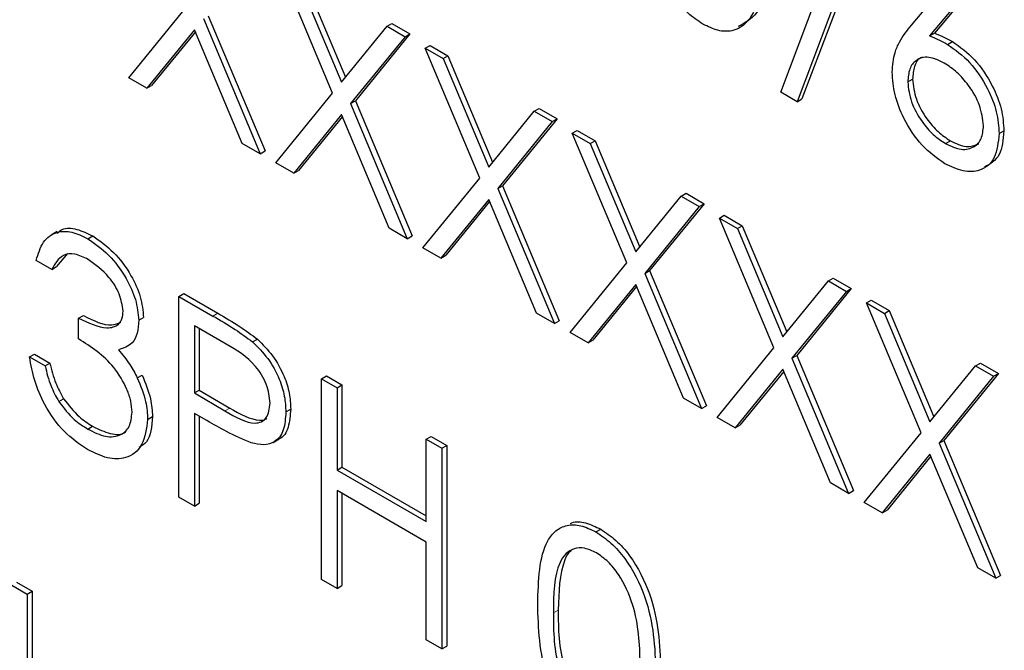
# Paper-space layout 'Blatt4' of a CAD drawing. Header units: millimetres. Extents: x 5 to 418, y 2 to 292.
# Tile 29 of 58: x 95.68 to 98.57, y 196.75 to 198.59. Entities that reach past the tile are written whole.
import ezdxf

# ---------------------------------------------------------------- set-up
doc = ezdxf.new("R2010")
doc.units = ezdxf.units.MM

psp = doc.layouts.new('Blatt4')

# ---------------------------------------------------------------- linework, layer by layer
at = {"color": 7, "linetype": 'Continuous', "lineweight": 25}
for p, q in [((97.9107, 198.3798), (98.1237, 198.9428)), ((98.1718, 198.915), (97.9589, 198.352)), ((98.1859, 198.9232), (97.973, 198.3602)), ((96.5986, 198.3769), (96.4389, 198.7572)), ((98.294, 198.5762), (98.4459, 198.7567)), ((96.4916, 198.7267), (96.6249, 198.4093)), ((96.5057, 198.7349), (96.6365, 198.4235)), ((98.4811, 198.7045), (98.3466, 198.5446)), ((98.4953, 198.7127), (98.3608, 198.5528)), ((96.0015, 198.4217), (96.1678, 198.6256)), ((96.2205, 198.5952), (96.3866, 198.1994)), ((96.2346, 198.6033), (96.4008, 198.2076)), ((96.7582, 198.5728), (96.7723, 198.581)), ((96.7723, 198.581), (96.825, 198.5506)), ((96.1941, 198.5628), (96.0543, 198.3913)), ((96.1966, 198.5568), (96.0684, 198.3995)), ((96.3339, 198.2299), (96.1941, 198.5628)), ((96.6249, 198.4093), (96.7582, 198.5728)), ((96.825, 198.5506), (96.6654, 198.3546)), ((96.7582, 198.5728), (96.8109, 198.5424)), ((96.8109, 198.5424), (96.825, 198.5506)), ((98.3466, 198.5446), (98.3608, 198.5528)), ((96.8109, 198.5424), (96.6513, 198.3465)), ((98.3993, 198.5198), (98.4135, 198.528)), ((96.8696, 198.5085), (96.8838, 198.5167)), ((96.8696, 198.5085), (96.9224, 198.478)), ((97.0294, 198.1282), (96.8696, 198.5085)), ((96.8838, 198.5167), (96.9365, 198.4862)), ((96.9224, 198.478), (96.9365, 198.4862)), ((96.9224, 198.478), (97.0557, 198.1606)), ((96.9365, 198.4862), (97.0673, 198.1748)), ((96.0543, 198.3913), (96.0015, 198.4217)), ((98.2828, 198.4098), (98.2969, 198.4179)), ((96.0543, 198.3913), (96.0684, 198.3995)), ((96.4323, 198.173), (96.5986, 198.3769)), ((97.9589, 198.352), (97.9107, 198.3798)), ((96.6513, 198.3465), (96.6654, 198.3546)), ((96.6654, 198.3546), (96.8316, 197.9589)), ((97.9589, 198.352), (97.973, 198.3602)), ((96.6513, 198.3465), (96.8174, 197.9507)), ((97.0557, 198.1606), (97.189, 198.3241)), ((97.189, 198.3241), (97.2031, 198.3323)), ((97.189, 198.3241), (97.2417, 198.2937)), ((97.2031, 198.3323), (97.2558, 198.3019)), ((96.6249, 198.3141), (96.4851, 198.1426)), ((96.6274, 198.3081), (96.4992, 198.1508)), ((96.7647, 197.9812), (96.6249, 198.3141)), ((97.2417, 198.2937), (97.0821, 198.0978)), ((97.2558, 198.3019), (97.0962, 198.1059)), ((97.2417, 198.2937), (97.2558, 198.3019)), ((97.3004, 198.2598), (97.3146, 198.268)), ((97.3146, 198.268), (97.3673, 198.2375)), ((98.5504, 198.2585), (98.5645, 198.2666)), ((97.3004, 198.2598), (97.3532, 198.2294)), ((97.4601, 197.8795), (97.3004, 198.2598)), ((97.3532, 198.2294), (97.3673, 198.2375)), ((97.3673, 198.2375), (97.4981, 197.9261)), ((98.3937, 198.2291), (98.4079, 198.2373)), ((96.3866, 198.1994), (96.3339, 198.2299)), ((96.3866, 198.1994), (96.4008, 198.2076)), ((97.3532, 198.2294), (97.4865, 197.9119)), ((96.4851, 198.1426), (96.4323, 198.173)), ((96.4851, 198.1426), (96.4992, 198.1508)), ((96.8631, 197.9243), (97.0294, 198.1282)), ((97.0821, 198.0978), (97.0962, 198.1059)), ((97.0821, 198.0978), (97.2482, 197.702)), ((97.0962, 198.1059), (97.2624, 197.7102)), ((97.0557, 198.0655), (96.9158, 197.8939)), ((97.0582, 198.0594), (96.93, 197.9021)), ((97.1955, 197.7325), (97.0557, 198.0655)), ((97.4865, 197.9119), (97.6198, 198.0755)), ((97.6198, 198.0755), (97.6339, 198.0836)), ((97.6198, 198.0755), (97.6725, 198.045)), ((97.6339, 198.0836), (97.6866, 198.0532)), ((97.6725, 198.045), (97.5129, 197.8491)), ((97.6866, 198.0532), (97.527, 197.8573)), ((97.6725, 198.045), (97.6866, 198.0532)), ((97.7312, 198.0111), (97.7454, 198.0193)), ((97.7312, 198.0111), (97.784, 197.9807)), ((97.8909, 197.6308), (97.7312, 198.0111)), ((97.7454, 198.0193), (97.7981, 197.9888)), ((96.8174, 197.9507), (96.7647, 197.9812)), ((97.784, 197.9807), (97.7981, 197.9888)), ((97.784, 197.9807), (97.9172, 197.6632)), ((97.7981, 197.9888), (97.9288, 197.6775)), ((95.7919, 197.9715), (95.7742, 197.9613)), ((95.8822, 197.9504), (95.8964, 197.9586)), ((96.8174, 197.9507), (96.8316, 197.9589)), ((96.9158, 197.8939), (96.8631, 197.9243)), ((95.7763, 197.8608), (95.7307, 197.8872)), ((95.8223, 197.9071), (95.7905, 197.869)), ((96.9158, 197.8939), (96.93, 197.9021)), ((95.7763, 197.8608), (95.7905, 197.869)), ((97.2939, 197.6757), (97.4601, 197.8795)), ((97.5129, 197.8491), (97.527, 197.8573)), ((97.527, 197.8573), (97.6932, 197.4615)), ((97.5129, 197.8491), (97.679, 197.4533)), ((98.0505, 197.8268), (98.0647, 197.8349)), ((98.0647, 197.8349), (98.1174, 197.8045)), ((97.4865, 197.8168), (97.3466, 197.6452)), ((97.489, 197.8107), (97.3608, 197.6534)), ((97.6263, 197.4838), (97.4865, 197.8168)), ((97.9172, 197.6632), (98.0505, 197.8268)), ((98.1174, 197.8045), (97.9578, 197.6086)), ((98.0505, 197.8268), (98.1033, 197.7963)), ((98.1033, 197.7963), (98.1174, 197.8045)), ((96.1484, 197.7817), (96.1625, 197.7899)), ((96.1484, 197.7817), (96.2482, 197.7241)), ((96.1484, 197.1938), (96.1484, 197.7817)), ((96.1625, 197.7899), (96.2624, 197.7322)), ((98.1033, 197.7963), (97.9437, 197.6004)), ((98.162, 197.7624), (98.1762, 197.7706)), ((98.1762, 197.7706), (98.2289, 197.7401)), ((98.162, 197.7624), (98.2147, 197.732)), ((98.3217, 197.3822), (98.162, 197.7624)), ((95.8547, 197.7176), (95.8688, 197.7258)), ((95.8547, 197.6573), (95.8547, 197.7176)), ((96.0309, 197.7119), (96.045, 197.72)), ((97.2482, 197.702), (97.1955, 197.7325)), ((98.2147, 197.732), (98.2289, 197.7401)), ((98.2147, 197.732), (98.348, 197.4145)), ((98.2289, 197.7401), (98.3596, 197.4288)), ((96.2872, 197.6413), (96.1941, 197.695)), ((96.1941, 197.695), (96.1941, 197.4991)), ((96.2082, 197.6869), (96.2082, 197.5072)), ((97.2482, 197.702), (97.2624, 197.7102)), ((96.3642, 197.6483), (96.3783, 197.6564)), ((97.3466, 197.6452), (97.2939, 197.6757)), ((97.3466, 197.6452), (97.3608, 197.6534)), ((97.7247, 197.427), (97.8909, 197.6308)), ((95.7111, 197.6045), (95.7252, 197.6127)), ((95.7111, 197.6045), (95.7568, 197.5782)), ((95.7252, 197.6127), (95.7709, 197.5863)), ((97.9437, 197.6004), (97.9578, 197.6086)), ((97.9437, 197.6004), (98.1098, 197.2047)), ((97.9578, 197.6086), (98.1239, 197.2128)), ((95.7568, 197.5782), (95.7709, 197.5863)), ((98.348, 197.4145), (98.4813, 197.5781)), ((98.4813, 197.5781), (98.4955, 197.5862)), ((98.4813, 197.5781), (98.5341, 197.5476)), ((98.4955, 197.5862), (98.5482, 197.5558)), ((96.0266, 197.5432), (96.0408, 197.5514)), ((96.5661, 197.5405), (96.5803, 197.5487)), ((96.5661, 197.5405), (96.6118, 197.5142)), ((96.5661, 196.9526), (96.5661, 197.5405)), ((96.5803, 197.5487), (96.626, 197.5223)), ((97.9172, 197.5681), (97.7774, 197.3965)), ((97.9198, 197.562), (97.7916, 197.4047)), ((98.0571, 197.2351), (97.9172, 197.5681)), ((98.5341, 197.5476), (98.3745, 197.3517)), ((98.5482, 197.5558), (98.3886, 197.3599)), ((98.5341, 197.5476), (98.5482, 197.5558)), ((96.6118, 197.5142), (96.626, 197.5223)), ((96.6118, 197.5142), (96.6118, 197.273)), ((96.626, 197.5223), (96.626, 197.2811)), ((95.7966, 197.4739), (95.8108, 197.482)), ((96.1941, 197.4991), (96.2082, 197.5072)), ((96.1941, 197.4991), (96.2832, 197.4463)), ((96.2082, 197.5072), (96.2974, 197.4545)), ((97.679, 197.4533), (97.6263, 197.4838)), ((97.679, 197.4533), (97.6932, 197.4615)), ((96.057, 197.4212), (96.0712, 197.4294)), ((96.2305, 197.4177), (96.1941, 197.4388)), ((96.1941, 197.4388), (96.1941, 197.1674)), ((96.2082, 197.4306), (96.2082, 197.1756)), ((96.4617, 197.4431), (96.4758, 197.4513)), ((97.7774, 197.3965), (97.7247, 197.427)), ((95.8817, 197.393), (95.8958, 197.4011)), ((97.7774, 197.3965), (97.7916, 197.4047)), ((96.8729, 197.3634), (96.887, 197.3716)), ((96.887, 197.3716), (96.9327, 197.3452)), ((98.1555, 197.1783), (98.3217, 197.3822)), ((96.4244, 197.3542), (96.4421, 197.3644)), ((96.8729, 197.3634), (96.9186, 197.3371)), ((96.8729, 197.1223), (96.8729, 197.3634)), ((96.9186, 197.3371), (96.9327, 197.3452)), ((96.9327, 197.3452), (96.9327, 196.7573)), ((98.3745, 197.3517), (98.3886, 197.3599)), ((98.3745, 197.3517), (98.5406, 196.956)), ((98.3886, 197.3599), (98.5547, 196.9641)), ((96.9186, 197.3371), (96.9186, 196.7492)), ((98.348, 197.3194), (98.2082, 197.1478)), ((98.3506, 197.3133), (98.2224, 197.156)), ((98.4879, 196.9864), (98.348, 197.3194)), ((96.6118, 197.273), (96.626, 197.2811)), ((96.626, 197.2811), (96.8729, 197.1386)), ((96.6118, 197.273), (96.8729, 197.1223)), ((98.1098, 197.2047), (98.0571, 197.2351)), ((96.1941, 197.1674), (96.1484, 197.1938)), ((96.8729, 197.062), (96.6118, 197.2127)), ((96.6118, 197.2127), (96.6118, 196.9263)), ((96.626, 197.2045), (96.626, 196.9344)), ((98.1098, 197.2047), (98.1239, 197.2128)), ((96.1941, 197.1674), (96.2082, 197.1756)), ((98.2082, 197.1478), (98.1555, 197.1783)), ((98.2082, 197.1478), (98.2224, 197.156)), ((97.3695, 197.0919), (97.3836, 197.1)), ((96.8729, 196.7755), (96.8729, 197.062)), ((98.5406, 196.956), (98.4879, 196.9864)), ((98.5406, 196.956), (98.5547, 196.9641)), ((95.6589, 196.9362), (95.7045, 196.9098)), ((95.673, 196.9444), (95.7187, 196.918)), ((96.6118, 196.9263), (96.5661, 196.9526)), ((96.6118, 196.9263), (96.626, 196.9344)), ((95.7045, 196.9098), (95.7187, 196.918)), ((95.7045, 196.9098), (95.7045, 196.5612)), ((95.7187, 196.918), (95.7187, 196.5694)), ((96.9186, 196.7492), (96.8729, 196.7755)), ((96.9186, 196.7492), (96.9327, 196.7573))]:
    psp.add_line(p, q, dxfattribs=at)
at = {"color": 7, "linetype": 'Continuous', "lineweight": 18}
for p, q in [((96.2482, 197.7241), (96.2624, 197.7322)), ((96.2832, 197.4463), (96.2974, 197.4545)), ((97.245, 196.8547), (97.2591, 196.8629))]:
    psp.add_line(p, q, dxfattribs=at)
psp.add_open_spline([(82.6113, 214.1903), (84.6874, 212.8616), (88.8406, 210.2035), (96.4241, 205.6283), (105.3911, 200.4801), (112.457, 196.7741), (115.9922, 194.9199)], degree=3, knots=[0, 0, 0, 0, 0.1970476, 0.3942021, 0.6969067, 1, 1, 1, 1], dxfattribs=at)
at = {"color": 7, "linetype": 'Continuous', "lineweight": 25}
for points, knots in [([(82.7777, 213.8276), (84.1342, 212.954), (87.0717, 211.062), (91.7009, 208.2069), (96.6457, 205.253), (101.6843, 202.3481), (106.8138, 199.4944), (111.6362, 196.894), (114.7852, 195.269), (116.1636, 194.5577)], [0, 0, 0, 0, 0.129176, 0.279748, 0.430402, 0.581177, 0.731953, 0.88267, 1, 1, 1, 1]), ([(97.6828, 198.5792), (97.6679, 198.5892), (97.6382, 198.6092), (97.5841, 198.6712), (97.5173, 198.8085), (97.5144, 198.9152), (97.5126, 198.9863)], [0, 0, 0, 0, 0.125551, 0.25109, 0.50025, 1, 1, 1, 1]), ([(97.8585, 198.7866), (97.8557, 198.7177), (97.8514, 198.6144), (97.7822, 198.5568), (97.7277, 198.5575), (97.6978, 198.572), (97.6828, 198.5792)], [0, 0, 0, 0, 0.4994065, 0.7487427, 0.8743724, 1, 1, 1, 1]), ([(97.8726, 198.7948), (97.8712, 198.7231), (97.869, 198.6187), (97.8063, 198.583), (97.7866, 198.5718)], [0, 0, 0, 0, 0.6868398, 1, 1, 1, 1]), ([(98.2371, 198.4383), (98.2389, 198.4582), (98.2418, 198.4912), (98.258, 198.5267), (98.2748, 198.5529), (98.2876, 198.5684), (98.294, 198.5762)], [0, 0, 0, 0, 0.339374, 0.559486, 0.779731, 1, 1, 1, 1]), ([(98.3608, 198.5528), (98.3705, 198.5489), (98.388, 198.542), (98.4057, 198.5323), (98.4135, 198.528)], [0, 0, 0, 0, 0.5599103, 1, 1, 1, 1]), ([(98.3466, 198.5446), (98.3564, 198.5407), (98.3739, 198.5338), (98.3916, 198.5241), (98.3993, 198.5198)], [0, 0, 0, 0, 0.5599103, 1, 1, 1, 1]), ([(98.3993, 198.5198), (98.4216, 198.504), (98.4663, 198.4724), (98.5159, 198.3966), (98.546, 198.3217), (98.5489, 198.2796), (98.5504, 198.2585)], [0, 0, 0, 0, 0.2796384, 0.5593258, 0.7795267, 1, 1, 1, 1]), ([(98.4135, 198.528), (98.4358, 198.5122), (98.4804, 198.4805), (98.53, 198.4047), (98.5601, 198.3299), (98.5631, 198.2877), (98.5645, 198.2666)], [0, 0, 0, 0, 0.2796384, 0.5593258, 0.7795267, 1, 1, 1, 1]), ([(98.3898, 198.4651), (98.3742, 198.4725), (98.3433, 198.4873), (98.3077, 198.4769), (98.2861, 198.4499), (98.2839, 198.4231), (98.2828, 198.4098)], [0, 0, 0, 0, 0.280127, 0.559515, 0.779719, 1, 1, 1, 1]), ([(98.3268, 198.4818), (98.325, 198.4814), (98.3133, 198.479), (98.3008, 198.4569), (98.2982, 198.4309), (98.2969, 198.4179)], [0, 0, 0, 0, 0.081817, 0.540829, 1, 1, 1, 1]), ([(98.5047, 198.2817), (98.5023, 198.3014), (98.4976, 198.3411), (98.4642, 198.3975), (98.4274, 198.4403), (98.4023, 198.4568), (98.3898, 198.4651)], [0, 0, 0, 0, 0.278754, 0.558605, 0.779147, 1, 1, 1, 1]), ([(98.3913, 198.1702), (98.3685, 198.1865), (98.323, 198.2191), (98.2715, 198.2966), (98.2424, 198.3733), (98.2388, 198.4166), (98.2371, 198.4383)], [0, 0, 0, 0, 0.27967, 0.559085, 0.779558, 1, 1, 1, 1]), ([(98.2828, 198.4098), (98.285, 198.3905), (98.2893, 198.3518), (98.3211, 198.2961), (98.3569, 198.2536), (98.3814, 198.2373), (98.3937, 198.2291)], [0, 0, 0, 0, 0.279059, 0.55882, 0.779303, 1, 1, 1, 1]), ([(98.2969, 198.4179), (98.2991, 198.3986), (98.3035, 198.36), (98.3352, 198.3043), (98.371, 198.2618), (98.3956, 198.2455), (98.4079, 198.2373)], [0, 0, 0, 0, 0.279059, 0.55882, 0.779303, 1, 1, 1, 1]), ([(98.3937, 198.2291), (98.4094, 198.2219), (98.4406, 198.2075), (98.4769, 198.2167), (98.5008, 198.2413), (98.5034, 198.2682), (98.5047, 198.2817)], [0, 0, 0, 0, 0.280018, 0.559853, 0.779987, 1, 1, 1, 1]), ([(98.5645, 198.2666), (98.5621, 198.2407), (98.5574, 198.1892), (98.5242, 198.1697), (98.5076, 198.16)], [0, 0, 0, 0, 0.503369, 1, 1, 1, 1]), ([(98.5504, 198.2585), (98.5478, 198.2331), (98.5425, 198.1823), (98.499, 198.1478), (98.446, 198.1446), (98.4095, 198.1617), (98.3913, 198.1702)], [0, 0, 0, 0, 0.2796308, 0.5589603, 0.7794783, 1, 1, 1, 1]), ([(98.4079, 198.2373), (98.4237, 198.2297), (98.4549, 198.2149), (98.4789, 198.2242), (98.4907, 198.2288)], [0, 0, 0, 0, 0.507059, 1, 1, 1, 1]), ([(95.7307, 197.8872), (95.7365, 197.9064), (95.7482, 197.9448), (95.7871, 197.9723), (95.8342, 197.9738), (95.8662, 197.9582), (95.8822, 197.9504)], [0, 0, 0, 0, 0.280288, 0.55968, 0.779747, 1, 1, 1, 1]), ([(95.7923, 197.967), (95.7969, 197.9709), (95.8114, 197.9834), (95.8489, 197.9812), (95.8805, 197.9661), (95.8964, 197.9586)], [0, 0, 0, 0, 0.184623, 0.592139, 1, 1, 1, 1]), ([(95.8822, 197.9504), (95.9028, 197.936), (95.944, 197.9071), (95.9933, 197.8409), (96.0247, 197.7715), (96.0288, 197.7317), (96.0309, 197.7119)], [0, 0, 0, 0, 0.280085, 0.559868, 0.780099, 1, 1, 1, 1]), ([(95.8964, 197.9586), (95.917, 197.9441), (95.9582, 197.9153), (96.0075, 197.849), (96.0388, 197.7797), (96.043, 197.7399), (96.045, 197.72)], [0, 0, 0, 0, 0.280085, 0.559868, 0.780099, 1, 1, 1, 1]), ([(95.8828, 197.8898), (95.8696, 197.8962), (95.8431, 197.9091), (95.8011, 197.9039), (95.7857, 197.8772), (95.7763, 197.8608)], [0, 0, 0, 0, 0.280636, 0.560364, 1, 1, 1, 1]), ([(95.9852, 197.7385), (95.9826, 197.7553), (95.9775, 197.7892), (95.9385, 197.8498), (95.9039, 197.8746), (95.8828, 197.8898)], [0, 0, 0, 0, 0.278859, 0.560074, 1, 1, 1, 1]), ([(95.8547, 197.7176), (95.8834, 197.7041), (95.9266, 197.6838), (95.9687, 197.6939), (95.9832, 197.7149), (95.9845, 197.7306), (95.9852, 197.7385)], [0, 0, 0, 0, 0.499418, 0.749016, 0.874544, 1, 1, 1, 1]), ([(95.8688, 197.7258), (95.8984, 197.7107), (95.9395, 197.6898), (95.9697, 197.7026), (95.9781, 197.7062)], [0, 0, 0, 0, 0.720586, 1, 1, 1, 1]), ([(96.2482, 197.7241), (96.27, 197.7116), (96.3088, 197.6893), (96.3473, 197.6608), (96.3642, 197.6483)], [0, 0, 0, 0, 0.560314, 1, 1, 1, 1]), ([(96.2624, 197.7322), (96.2841, 197.7197), (96.323, 197.6975), (96.3614, 197.669), (96.3783, 197.6564)], [0, 0, 0, 0, 0.560314, 1, 1, 1, 1]), ([(96.0309, 197.7119), (96.0301, 197.6987), (96.0284, 197.6725), (96.0101, 197.638), (95.9861, 197.6301), (95.9714, 197.6252)], [0, 0, 0, 0, 0.2805082, 0.5607923, 1, 1, 1, 1]), ([(96.0113, 197.4425), (96.0106, 197.4532), (96.0091, 197.4745), (95.9932, 197.5208), (95.9459, 197.5988), (95.8912, 197.6339), (95.8547, 197.6573)], [0, 0, 0, 0, 0.125587, 0.251191, 0.500605, 1, 1, 1, 1]), ([(96.3783, 197.6564), (96.3938, 197.6411), (96.4247, 197.6103), (96.4567, 197.5521), (96.4736, 197.4972), (96.4751, 197.4666), (96.4758, 197.4513)], [0, 0, 0, 0, 0.279705, 0.559381, 0.779509, 1, 1, 1, 1]), ([(96.416, 197.4693), (96.4137, 197.4875), (96.4102, 197.5149), (96.3915, 197.5522), (96.3555, 197.6027), (96.3175, 197.6242), (96.2872, 197.6413)], [0, 0, 0, 0, 0.248969, 0.374729, 0.500383, 1, 1, 1, 1]), ([(96.3642, 197.6483), (96.3797, 197.6329), (96.4106, 197.6022), (96.4426, 197.5439), (96.4594, 197.489), (96.4609, 197.4584), (96.4617, 197.4431)], [0, 0, 0, 0, 0.279705, 0.559381, 0.779509, 1, 1, 1, 1]), ([(95.8809, 197.3331), (95.8575, 197.349), (95.8109, 197.3806), (95.7558, 197.4576), (95.7238, 197.5355), (95.7153, 197.5815), (95.7111, 197.6045)], [0, 0, 0, 0, 0.279886, 0.558979, 0.779263, 1, 1, 1, 1]), ([(95.9714, 197.6252), (95.9833, 197.6112), (96.0045, 197.5862), (96.0199, 197.5564), (96.0266, 197.5432)], [0, 0, 0, 0, 0.559795, 1, 1, 1, 1]), ([(95.7568, 197.5782), (95.7614, 197.5584), (95.7697, 197.5231), (95.7884, 197.4889), (95.7966, 197.4739)], [0, 0, 0, 0, 0.560694, 1, 1, 1, 1]), ([(95.7709, 197.5863), (95.7756, 197.5665), (95.7839, 197.5313), (95.8026, 197.4971), (95.8108, 197.482)], [0, 0, 0, 0, 0.560694, 1, 1, 1, 1]), ([(96.0266, 197.5432), (96.0364, 197.5196), (96.0538, 197.4773), (96.056, 197.4384), (96.057, 197.4212)], [0, 0, 0, 0, 0.559419, 1, 1, 1, 1]), ([(96.0408, 197.5514), (96.0505, 197.5277), (96.068, 197.4855), (96.0702, 197.4465), (96.0712, 197.4294)], [0, 0, 0, 0, 0.559419, 1, 1, 1, 1]), ([(95.8108, 197.482), (95.8254, 197.463), (95.8516, 197.429), (95.8823, 197.4097), (95.8958, 197.4011)], [0, 0, 0, 0, 0.558748, 1, 1, 1, 1]), ([(95.7966, 197.4739), (95.8113, 197.4549), (95.8375, 197.4208), (95.8682, 197.4015), (95.8817, 197.393)], [0, 0, 0, 0, 0.558748, 1, 1, 1, 1]), ([(96.2832, 197.4463), (96.3142, 197.4283), (96.3531, 197.4057), (96.3906, 197.4134), (96.4102, 197.4291), (96.4137, 197.4532), (96.416, 197.4693)], [0, 0, 0, 0, 0.499721, 0.62535, 0.751083, 1, 1, 1, 1]), ([(96.2974, 197.4545), (96.3278, 197.4374), (96.3658, 197.416), (96.3999, 197.4192), (96.4051, 197.4237), (96.4056, 197.4241)], [0, 0, 0, 0, 0.782951, 0.9797839, 1, 1, 1, 1]), ([(95.8817, 197.393), (95.8994, 197.3841), (95.9346, 197.3665), (95.9773, 197.3724), (96.0062, 197.3976), (96.0096, 197.4275), (96.0113, 197.4425)], [0, 0, 0, 0, 0.2805991, 0.5601509, 0.7803026, 1, 1, 1, 1]), ([(96.0712, 197.4294), (96.0687, 197.4009), (96.0652, 197.3599), (96.0401, 197.344), (96.0324, 197.3391)], [0, 0, 0, 0, 0.693666, 1, 1, 1, 1]), ([(96.4617, 197.4431), (96.4605, 197.4244), (96.4581, 197.3871), (96.4326, 197.3547), (96.3979, 197.3443), (96.3727, 197.3498), (96.3601, 197.3526)], [0, 0, 0, 0, 0.280099, 0.559324, 0.779458, 1, 1, 1, 1]), ([(96.4758, 197.4513), (96.4744, 197.4331), (96.4716, 197.3966), (96.4549, 197.3681), (96.4408, 197.3642), (96.44, 197.3639)], [0, 0, 0, 0, 0.486653, 0.971789, 1, 1, 1, 1]), ([(96.057, 197.4212), (96.0534, 197.3945), (96.0461, 197.3409), (95.9983, 197.3051), (95.94, 197.3043), (95.9006, 197.3235), (95.8809, 197.3331)], [0, 0, 0, 0, 0.279304, 0.5588383, 0.779277, 1, 1, 1, 1]), ([(95.8958, 197.4011), (95.9131, 197.3928), (95.9477, 197.3761), (95.9828, 197.3755), (95.9936, 197.3865), (95.9943, 197.3871)], [0, 0, 0, 0, 0.486345, 0.970875, 1, 1, 1, 1]), ([(96.3601, 197.3526), (96.336, 197.363), (96.293, 197.3816), (96.2496, 197.4067), (96.2305, 197.4177)], [0, 0, 0, 0, 0.559694, 1, 1, 1, 1]), ([(97.1993, 196.8809), (97.2012, 196.9499), (97.2037, 197.0364), (97.2511, 197.0973), (97.2842, 197.1133), (97.3248, 197.1134), (97.3546, 197.099), (97.3695, 197.0919)], [0, 0, 0, 0, 0.498702, 0.624177, 0.749467, 0.874745, 1, 1, 1, 1]), ([(97.2956, 197.1169), (97.2969, 197.1175), (97.309, 197.1237), (97.3394, 197.1207), (97.3689, 197.1069), (97.3836, 197.1)], [0, 0, 0, 0, 0.057969, 0.529028, 1, 1, 1, 1]), ([(97.3695, 197.0919), (97.3845, 197.0818), (97.4144, 197.0617), (97.4691, 196.9995), (97.5379, 196.8617), (97.5423, 196.7534), (97.5452, 196.6811)], [0, 0, 0, 0, 0.1256, 0.251197, 0.500581, 1, 1, 1, 1]), ([(97.3836, 197.1), (97.3986, 197.09), (97.4286, 197.0699), (97.4832, 197.0077), (97.552, 196.8699), (97.5564, 196.7616), (97.5593, 196.6893)], [0, 0, 0, 0, 0.1256, 0.251197, 0.500581, 1, 1, 1, 1]), ([(97.371, 197.0307), (97.3593, 197.0361), (97.336, 197.0469), (97.305, 197.0441), (97.2803, 197.0294), (97.2466, 196.9773), (97.2457, 196.9092), (97.245, 196.8547)], [0, 0, 0, 0, 0.125139, 0.250418, 0.375519, 0.500847, 1, 1, 1, 1]), ([(97.2963, 197.036), (97.2961, 197.0359), (97.2878, 197.031), (97.263, 196.9819), (97.2608, 196.9158), (97.2591, 196.8629)], [0, 0, 0, 0, 0.004517, 0.204302, 1, 1, 1, 1]), ([(97.4995, 196.7078), (97.4976, 196.7634), (97.4948, 196.8468), (97.4472, 196.9552), (97.406, 197.0062), (97.3827, 197.0225), (97.371, 197.0307)], [0, 0, 0, 0, 0.500072, 0.749021, 0.874598, 1, 1, 1, 1]), ([(97.3695, 196.4738), (97.3546, 196.4838), (97.3249, 196.5037), (97.2708, 196.5657), (97.204, 196.7031), (97.2011, 196.8097), (97.1993, 196.8809)], [0, 0, 0, 0, 0.1255507, 0.25109, 0.5002501, 1, 1, 1, 1]), ([(97.245, 196.8547), (97.2453, 196.7995), (97.2459, 196.7169), (97.2948, 196.6085), (97.3361, 196.5577), (97.3594, 196.5414), (97.371, 196.5332)], [0, 0, 0, 0, 0.500291, 0.749086, 0.874606, 1, 1, 1, 1]), ([(97.2591, 196.8629), (97.2595, 196.8077), (97.26, 196.7251), (97.3089, 196.6166), (97.3502, 196.5659), (97.3735, 196.5495), (97.3852, 196.5414)], [0, 0, 0, 0, 0.500291, 0.749086, 0.874606, 1, 1, 1, 1])]:
    psp.add_open_spline(points, degree=3, knots=knots, dxfattribs=at)

doc.saveas('drawing.dxf')
